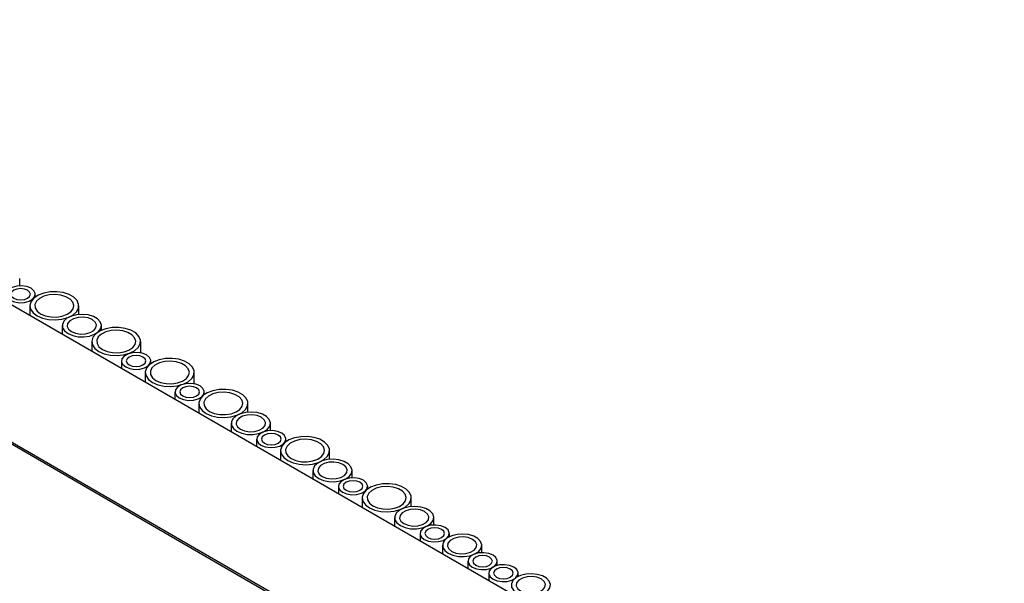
# Model space of a CAD drawing. Header units: millimetres. Extents: x -7035 to 2595, y 73 to 4643.
# Tile 33 of 36: x -1678 to -1477, y 4110 to 4225. Entities that reach past the tile are written whole.
import ezdxf

# ---------------------------------------------------------------- set-up
doc = ezdxf.new("R2010")
doc.units = ezdxf.units.MM
doc.header["$LTSCALE"] = 15

msp = doc.modelspace()

# ---------------------------------------------------------------- linework, layer by layer
for p, q in [((-1477.07, 4049.8), (-1781.03, 4225.27)), ((-1492.42, 4030.16), (-1796.37, 4205.63)), ((-1491.01, 4029.75), (-1794.96, 4205.22)), ((-1678.39, 4170.89), (-1678.39, 4172.4)), ((-1675.19, 4168.63), (-1675.19, 4169.16)), ((-1676.3, 4166.82), (-1676.3, 4164.82)), ((-1666.3, 4165.04), (-1666.3, 4166.82)), ((-1669.69, 4162.76), (-1669.69, 4161)), ((-1661.69, 4161.81), (-1661.69, 4162.76)), ((-1663.65, 4159.51), (-1663.65, 4157.51)), ((-1653.65, 4157.18), (-1653.65, 4159.51)), ((-1657.59, 4155.54), (-1657.59, 4154.01)), ((-1651.59, 4155), (-1651.59, 4155.54)), ((-1652.7, 4153.19), (-1652.7, 4151.19)), ((-1642.7, 4150.86), (-1642.7, 4153.19)), ((-1646.64, 4149.21), (-1646.64, 4147.69)), ((-1640.64, 4148.68), (-1640.64, 4149.21)), ((-1641.74, 4146.87), (-1641.74, 4144.87)), ((-1631.74, 4145.09), (-1631.74, 4146.87)), ((-1635.13, 4142.81), (-1635.13, 4141.05)), ((-1627.13, 4141.3), (-1627.13, 4142.81)), ((-1629.94, 4139.57), (-1629.94, 4138.05)), ((-1623.94, 4139.04), (-1623.94, 4139.57)), ((-1625.04, 4137.23), (-1625.04, 4135.23)), ((-1615.04, 4135.45), (-1615.04, 4137.23)), ((-1618.43, 4133.17), (-1618.43, 4131.4)), ((-1610.43, 4131.66), (-1610.43, 4133.17)), ((-1613.23, 4129.93), (-1613.23, 4128.41)), ((-1607.23, 4129.4), (-1607.23, 4129.93)), ((-1608.34, 4127.58), (-1608.34, 4125.58)), ((-1598.34, 4125.81), (-1598.34, 4127.58)), ((-1601.73, 4123.53), (-1601.73, 4121.76)), ((-1593.73, 4122.02), (-1593.73, 4123.53)), ((-1596.53, 4120.29), (-1596.53, 4118.77)), ((-1590.53, 4119.62), (-1590.53, 4120.29)), ((-1591.93, 4117.87), (-1591.93, 4116.11)), ((-1583.93, 4116.36), (-1583.93, 4117.87)), ((-1586.74, 4114.63), (-1586.74, 4113.11)), ((-1580.74, 4113.76), (-1580.74, 4114.63)), ((-1582.49, 4112.18), (-1582.49, 4110.66)), ((-1576.49, 4111.52), (-1576.49, 4112.18))]:
    msp.add_line(p, q)
at = {"flags": 128}
for points in [[(-1680.32, 4167.94), (-1679.46, 4167.59), (-1678.46, 4167.44), (-1677.42, 4167.49), (-1676.47, 4167.74), (-1675.74, 4168.17), (-1675.3, 4168.71), (-1675.21, 4169.31), (-1675.48, 4169.89), (-1676.07, 4170.39), (-1676.93, 4170.73), (-1677.93, 4170.89), (-1678.97, 4170.83), (-1679.91, 4170.58), (-1680.65, 4170.16), (-1681.09, 4169.61), (-1681.18, 4169.01), (-1680.91, 4168.43), (-1680.32, 4167.94)], [(-1679.61, 4168.35), (-1678.96, 4168.1), (-1678.19, 4168.01), (-1677.43, 4168.1), (-1676.78, 4168.35), (-1676.35, 4168.72), (-1676.19, 4169.16), (-1676.35, 4169.6), (-1676.78, 4169.98), (-1677.43, 4170.23), (-1678.19, 4170.32), (-1678.96, 4170.23), (-1679.61, 4169.98), (-1680.04, 4169.6), (-1680.19, 4169.16), (-1680.04, 4168.72), (-1679.61, 4168.35)], [(-1674.84, 4164.78), (-1673.75, 4164.3), (-1672.49, 4164.01), (-1671.13, 4163.93), (-1669.79, 4164.07), (-1668.56, 4164.4), (-1667.53, 4164.92), (-1666.79, 4165.58), (-1666.38, 4166.33), (-1666.33, 4167.11), (-1666.65, 4167.88), (-1667.32, 4168.56), (-1668.28, 4169.12), (-1669.47, 4169.5), (-1670.79, 4169.69), (-1672.15, 4169.66), (-1673.45, 4169.42), (-1674.59, 4168.99), (-1675.48, 4168.4), (-1676.07, 4167.69), (-1676.3, 4166.92), (-1676.16, 4166.13), (-1675.66, 4165.4), (-1674.84, 4164.78)], [(-1674.13, 4165.18), (-1673.17, 4164.77), (-1672.05, 4164.55), (-1670.85, 4164.52), (-1669.7, 4164.7), (-1668.69, 4165.07), (-1667.92, 4165.59), (-1667.44, 4166.22), (-1667.31, 4166.9), (-1667.53, 4167.58), (-1668.08, 4168.19), (-1668.93, 4168.67), (-1669.98, 4169), (-1671.15, 4169.12), (-1672.34, 4169.05), (-1673.43, 4168.77), (-1674.33, 4168.32), (-1674.97, 4167.74), (-1675.28, 4167.08), (-1675.23, 4166.39), (-1674.84, 4165.74), (-1674.13, 4165.18)], [(-1668.51, 4161.12), (-1667.55, 4160.72), (-1666.43, 4160.49), (-1665.24, 4160.46), (-1664.09, 4160.64), (-1663.08, 4161.01), (-1662.3, 4161.53), (-1661.82, 4162.16), (-1661.69, 4162.84), (-1661.91, 4163.52), (-1662.47, 4164.13), (-1663.31, 4164.62), (-1664.36, 4164.94), (-1665.54, 4165.06), (-1666.72, 4164.99), (-1667.81, 4164.71), (-1668.72, 4164.26), (-1669.35, 4163.68), (-1669.66, 4163.02), (-1669.62, 4162.33), (-1669.22, 4161.68), (-1668.51, 4161.12)], [(-1667.81, 4161.53), (-1666.95, 4161.19), (-1665.95, 4161.03), (-1664.91, 4161.08), (-1663.96, 4161.34), (-1663.23, 4161.76), (-1662.79, 4162.31), (-1662.7, 4162.91), (-1662.97, 4163.49), (-1663.56, 4163.98), (-1664.42, 4164.33), (-1665.42, 4164.48), (-1666.46, 4164.43), (-1667.41, 4164.18), (-1668.14, 4163.75), (-1668.58, 4163.21), (-1668.67, 4162.61), (-1668.4, 4162.03), (-1667.81, 4161.53)], [(-1662.19, 4157.47), (-1661.1, 4157), (-1659.84, 4156.71), (-1658.48, 4156.63), (-1657.14, 4156.76), (-1655.91, 4157.1), (-1654.89, 4157.62), (-1654.14, 4158.27), (-1653.73, 4159.02), (-1653.68, 4159.81), (-1654, 4160.57), (-1654.67, 4161.26), (-1655.63, 4161.81), (-1656.82, 4162.2), (-1658.14, 4162.39), (-1659.5, 4162.36), (-1660.8, 4162.12), (-1661.94, 4161.69), (-1662.83, 4161.1), (-1663.42, 4160.39), (-1663.65, 4159.61), (-1663.51, 4158.83), (-1663.01, 4158.1), (-1662.19, 4157.47)], [(-1661.48, 4157.88), (-1660.52, 4157.47), (-1659.4, 4157.25), (-1658.21, 4157.22), (-1657.05, 4157.4), (-1656.04, 4157.76), (-1655.27, 4158.29), (-1654.79, 4158.92), (-1654.66, 4159.6), (-1654.88, 4160.28), (-1655.44, 4160.89), (-1656.28, 4161.37), (-1657.33, 4161.69), (-1658.5, 4161.82), (-1659.69, 4161.74), (-1660.78, 4161.47), (-1661.69, 4161.02), (-1662.32, 4160.44), (-1662.63, 4159.77), (-1662.58, 4159.09), (-1662.19, 4158.44), (-1661.48, 4157.88)], [(-1656.71, 4154.31), (-1655.86, 4153.97), (-1654.85, 4153.81), (-1653.81, 4153.86), (-1652.87, 4154.12), (-1652.13, 4154.54), (-1651.69, 4155.09), (-1651.6, 4155.69), (-1651.87, 4156.27), (-1652.47, 4156.76), (-1653.32, 4157.11), (-1654.33, 4157.26), (-1655.37, 4157.21), (-1656.31, 4156.95), (-1657.05, 4156.53), (-1657.49, 4155.98), (-1657.58, 4155.39), (-1657.31, 4154.8), (-1656.71, 4154.31)], [(-1656, 4154.72), (-1655.36, 4154.47), (-1654.59, 4154.38), (-1653.83, 4154.47), (-1653.18, 4154.72), (-1652.74, 4155.09), (-1652.59, 4155.54), (-1652.74, 4155.98), (-1653.18, 4156.35), (-1653.83, 4156.6), (-1654.59, 4156.69), (-1655.36, 4156.6), (-1656, 4156.35), (-1656.44, 4155.98), (-1656.59, 4155.54), (-1656.44, 4155.09), (-1656, 4154.72)], [(-1651.23, 4151.15), (-1650.15, 4150.67), (-1648.88, 4150.39), (-1647.53, 4150.31), (-1646.19, 4150.44), (-1644.96, 4150.78), (-1643.93, 4151.29), (-1643.18, 4151.95), (-1642.77, 4152.7), (-1642.73, 4153.49), (-1643.05, 4154.25), (-1643.72, 4154.93), (-1644.68, 4155.49), (-1645.86, 4155.88), (-1647.19, 4156.06), (-1648.55, 4156.03), (-1649.85, 4155.8), (-1650.99, 4155.37), (-1651.88, 4154.77), (-1652.46, 4154.06), (-1652.7, 4153.29), (-1652.56, 4152.51), (-1652.06, 4151.78), (-1651.23, 4151.15)], [(-1650.53, 4151.56), (-1649.57, 4151.15), (-1648.44, 4150.92), (-1647.25, 4150.9), (-1646.1, 4151.07), (-1645.09, 4151.44), (-1644.31, 4151.96), (-1643.84, 4152.59), (-1643.7, 4153.28), (-1643.92, 4153.95), (-1644.48, 4154.56), (-1645.32, 4155.05), (-1646.38, 4155.37), (-1647.55, 4155.5), (-1648.73, 4155.42), (-1649.83, 4155.15), (-1650.73, 4154.7), (-1651.37, 4154.11), (-1651.67, 4153.45), (-1651.63, 4152.76), (-1651.24, 4152.11), (-1650.53, 4151.56)], [(-1645.76, 4147.99), (-1644.9, 4147.64), (-1643.9, 4147.49), (-1642.86, 4147.54), (-1641.92, 4147.79), (-1641.18, 4148.22), (-1640.74, 4148.76), (-1640.65, 4149.36), (-1640.92, 4149.94), (-1641.51, 4150.44), (-1642.37, 4150.78), (-1643.37, 4150.94), (-1644.41, 4150.88), (-1645.36, 4150.63), (-1646.09, 4150.21), (-1646.53, 4149.66), (-1646.62, 4149.06), (-1646.36, 4148.48), (-1645.76, 4147.99)], [(-1645.05, 4148.4), (-1644.4, 4148.15), (-1643.64, 4148.06), (-1642.87, 4148.15), (-1642.22, 4148.4), (-1641.79, 4148.77), (-1641.64, 4149.21), (-1641.79, 4149.65), (-1642.22, 4150.03), (-1642.87, 4150.28), (-1643.64, 4150.37), (-1644.4, 4150.28), (-1645.05, 4150.03), (-1645.48, 4149.65), (-1645.64, 4149.21), (-1645.48, 4148.77), (-1645.05, 4148.4)], [(-1640.28, 4144.83), (-1639.2, 4144.35), (-1637.93, 4144.06), (-1636.57, 4143.98), (-1635.23, 4144.12), (-1634, 4144.45), (-1632.98, 4144.97), (-1632.23, 4145.63), (-1631.82, 4146.38), (-1631.77, 4147.16), (-1632.09, 4147.93), (-1632.76, 4148.61), (-1633.72, 4149.17), (-1634.91, 4149.55), (-1636.23, 4149.74), (-1637.59, 4149.71), (-1638.89, 4149.47), (-1640.03, 4149.04), (-1640.93, 4148.45), (-1641.51, 4147.74), (-1641.74, 4146.97), (-1641.6, 4146.18), (-1641.1, 4145.45), (-1640.28, 4144.83)], [(-1639.57, 4145.23), (-1638.61, 4144.83), (-1637.49, 4144.6), (-1636.3, 4144.57), (-1635.15, 4144.75), (-1634.14, 4145.12), (-1633.36, 4145.64), (-1632.88, 4146.27), (-1632.75, 4146.95), (-1632.97, 4147.63), (-1633.53, 4148.24), (-1634.37, 4148.72), (-1635.42, 4149.05), (-1636.6, 4149.17), (-1637.78, 4149.1), (-1638.87, 4148.82), (-1639.78, 4148.37), (-1640.41, 4147.79), (-1640.72, 4147.13), (-1640.68, 4146.44), (-1640.28, 4145.79), (-1639.57, 4145.23)], [(-1633.96, 4141.17), (-1633, 4140.77), (-1631.87, 4140.54), (-1630.68, 4140.51), (-1629.53, 4140.69), (-1628.52, 4141.06), (-1627.74, 4141.58), (-1627.26, 4142.21), (-1627.13, 4142.89), (-1627.35, 4143.57), (-1627.91, 4144.18), (-1628.75, 4144.67), (-1629.81, 4144.99), (-1630.98, 4145.11), (-1632.16, 4145.04), (-1633.26, 4144.76), (-1634.16, 4144.31), (-1634.79, 4143.73), (-1635.1, 4143.07), (-1635.06, 4142.38), (-1634.66, 4141.73), (-1633.96, 4141.17)], [(-1633.25, 4141.58), (-1632.4, 4141.24), (-1631.39, 4141.08), (-1630.35, 4141.13), (-1629.41, 4141.39), (-1628.67, 4141.81), (-1628.23, 4142.36), (-1628.14, 4142.96), (-1628.41, 4143.54), (-1629.01, 4144.03), (-1629.86, 4144.38), (-1630.87, 4144.53), (-1631.9, 4144.48), (-1632.85, 4144.23), (-1633.58, 4143.8), (-1634.03, 4143.26), (-1634.12, 4142.66), (-1633.85, 4142.08), (-1633.25, 4141.58)], [(-1629.06, 4138.35), (-1628.2, 4138), (-1627.2, 4137.85), (-1626.16, 4137.9), (-1625.21, 4138.15), (-1624.48, 4138.58), (-1624.04, 4139.12), (-1623.95, 4139.72), (-1624.22, 4140.3), (-1624.81, 4140.8), (-1625.67, 4141.14), (-1626.67, 4141.3), (-1627.71, 4141.24), (-1628.66, 4140.99), (-1629.39, 4140.56), (-1629.83, 4140.02), (-1629.92, 4139.42), (-1629.65, 4138.84), (-1629.06, 4138.35)], [(-1628.35, 4138.75), (-1627.7, 4138.5), (-1626.94, 4138.42), (-1626.17, 4138.5), (-1625.52, 4138.75), (-1625.09, 4139.13), (-1624.94, 4139.57), (-1625.09, 4140.01), (-1625.52, 4140.39), (-1626.17, 4140.64), (-1626.94, 4140.73), (-1627.7, 4140.64), (-1628.35, 4140.39), (-1628.78, 4140.01), (-1628.94, 4139.57), (-1628.78, 4139.13), (-1628.35, 4138.75)], [(-1623.58, 4135.18), (-1622.49, 4134.71), (-1621.23, 4134.42), (-1619.87, 4134.34), (-1618.53, 4134.47), (-1617.3, 4134.81), (-1616.28, 4135.33), (-1615.53, 4135.99), (-1615.12, 4136.74), (-1615.07, 4137.52), (-1615.39, 4138.28), (-1616.06, 4138.97), (-1617.02, 4139.53), (-1618.21, 4139.91), (-1619.53, 4140.1), (-1620.89, 4140.07), (-1622.19, 4139.83), (-1623.33, 4139.4), (-1624.22, 4138.81), (-1624.81, 4138.1), (-1625.04, 4137.32), (-1624.9, 4136.54), (-1624.4, 4135.81), (-1623.58, 4135.18)], [(-1622.87, 4135.59), (-1621.91, 4135.18), (-1620.79, 4134.96), (-1619.6, 4134.93), (-1618.44, 4135.11), (-1617.43, 4135.48), (-1616.66, 4136), (-1616.18, 4136.63), (-1616.05, 4137.31), (-1616.27, 4137.99), (-1616.83, 4138.6), (-1617.67, 4139.08), (-1618.72, 4139.41), (-1619.89, 4139.53), (-1621.08, 4139.46), (-1622.17, 4139.18), (-1623.08, 4138.73), (-1623.71, 4138.15), (-1624.02, 4137.48), (-1623.97, 4136.8), (-1623.58, 4136.15), (-1622.87, 4135.59)], [(-1617.25, 4131.53), (-1616.3, 4131.12), (-1615.17, 4130.9), (-1613.98, 4130.87), (-1612.83, 4131.05), (-1611.82, 4131.42), (-1611.04, 4131.94), (-1610.56, 4132.57), (-1610.43, 4133.25), (-1610.65, 4133.93), (-1611.21, 4134.54), (-1612.05, 4135.02), (-1613.11, 4135.35), (-1614.28, 4135.47), (-1615.46, 4135.4), (-1616.55, 4135.12), (-1617.46, 4134.67), (-1618.09, 4134.09), (-1618.4, 4133.42), (-1618.36, 4132.74), (-1617.96, 4132.09), (-1617.25, 4131.53)], [(-1616.55, 4131.94), (-1615.69, 4131.6), (-1614.69, 4131.44), (-1613.65, 4131.49), (-1612.71, 4131.75), (-1611.97, 4132.17), (-1611.53, 4132.72), (-1611.44, 4133.32), (-1611.71, 4133.9), (-1612.31, 4134.39), (-1613.16, 4134.74), (-1614.17, 4134.89), (-1615.2, 4134.84), (-1616.15, 4134.58), (-1616.88, 4134.16), (-1617.32, 4133.61), (-1617.42, 4133.02), (-1617.15, 4132.43), (-1616.55, 4131.94)], [(-1612.36, 4128.71), (-1611.5, 4128.36), (-1610.5, 4128.2), (-1609.46, 4128.26), (-1608.51, 4128.51), (-1607.78, 4128.94), (-1607.34, 4129.48), (-1607.25, 4130.08), (-1607.52, 4130.66), (-1608.11, 4131.15), (-1608.97, 4131.5), (-1609.97, 4131.66), (-1611.01, 4131.6), (-1611.96, 4131.35), (-1612.69, 4130.92), (-1613.13, 4130.38), (-1613.22, 4129.78), (-1612.95, 4129.2), (-1612.36, 4128.71)], [(-1611.65, 4129.11), (-1611, 4128.86), (-1610.23, 4128.78), (-1609.47, 4128.86), (-1608.82, 4129.11), (-1608.39, 4129.49), (-1608.23, 4129.93), (-1608.39, 4130.37), (-1608.82, 4130.75), (-1609.47, 4131), (-1610.23, 4131.08), (-1611, 4131), (-1611.65, 4130.75), (-1612.08, 4130.37), (-1612.23, 4129.93), (-1612.08, 4129.49), (-1611.65, 4129.11)], [(-1606.88, 4125.54), (-1605.79, 4125.07), (-1604.53, 4124.78), (-1603.17, 4124.7), (-1601.83, 4124.83), (-1600.6, 4125.17), (-1599.57, 4125.69), (-1598.83, 4126.34), (-1598.42, 4127.09), (-1598.37, 4127.88), (-1598.69, 4128.64), (-1599.36, 4129.33), (-1600.32, 4129.88), (-1601.51, 4130.27), (-1602.83, 4130.46), (-1604.19, 4130.43), (-1605.49, 4130.19), (-1606.63, 4129.76), (-1607.52, 4129.17), (-1608.11, 4128.46), (-1608.34, 4127.68), (-1608.2, 4126.9), (-1607.7, 4126.17), (-1606.88, 4125.54)], [(-1606.17, 4125.95), (-1605.21, 4125.54), (-1604.09, 4125.32), (-1602.9, 4125.29), (-1601.74, 4125.47), (-1600.73, 4125.83), (-1599.96, 4126.36), (-1599.48, 4126.99), (-1599.35, 4127.67), (-1599.57, 4128.35), (-1600.12, 4128.96), (-1600.97, 4129.44), (-1602.02, 4129.76), (-1603.19, 4129.89), (-1604.38, 4129.81), (-1605.47, 4129.54), (-1606.38, 4129.09), (-1607.01, 4128.51), (-1607.32, 4127.84), (-1607.27, 4127.16), (-1606.88, 4126.51), (-1606.17, 4125.95)], [(-1600.55, 4121.89), (-1599.59, 4121.48), (-1598.47, 4121.26), (-1597.28, 4121.23), (-1596.13, 4121.41), (-1595.12, 4121.77), (-1594.34, 4122.3), (-1593.86, 4122.93), (-1593.73, 4123.61), (-1593.95, 4124.29), (-1594.51, 4124.9), (-1595.35, 4125.38), (-1596.4, 4125.7), (-1597.58, 4125.83), (-1598.76, 4125.76), (-1599.85, 4125.48), (-1600.76, 4125.03), (-1601.39, 4124.45), (-1601.7, 4123.78), (-1601.66, 4123.1), (-1601.26, 4122.45), (-1600.55, 4121.89)], [(-1599.85, 4122.3), (-1598.99, 4121.96), (-1597.99, 4121.8), (-1596.95, 4121.85), (-1596.01, 4122.11), (-1595.27, 4122.53), (-1594.83, 4123.08), (-1594.74, 4123.68), (-1595.01, 4124.26), (-1595.6, 4124.75), (-1596.46, 4125.09), (-1597.46, 4125.25), (-1598.5, 4125.2), (-1599.45, 4124.94), (-1600.18, 4124.52), (-1600.62, 4123.97), (-1600.71, 4123.37), (-1600.44, 4122.79), (-1599.85, 4122.3)], [(-1595.66, 4119.06), (-1594.8, 4118.72), (-1593.8, 4118.56), (-1592.76, 4118.62), (-1591.81, 4118.87), (-1591.08, 4119.3), (-1590.64, 4119.84), (-1590.55, 4120.44), (-1590.81, 4121.02), (-1591.41, 4121.51), (-1592.27, 4121.86), (-1593.27, 4122.01), (-1594.31, 4121.96), (-1595.25, 4121.71), (-1595.99, 4121.28), (-1596.43, 4120.74), (-1596.52, 4120.14), (-1596.25, 4119.56), (-1595.66, 4119.06)], [(-1594.95, 4119.47), (-1594.3, 4119.22), (-1593.53, 4119.13), (-1592.77, 4119.22), (-1592.12, 4119.47), (-1591.69, 4119.85), (-1591.53, 4120.29), (-1591.69, 4120.73), (-1592.12, 4121.11), (-1592.77, 4121.36), (-1593.53, 4121.44), (-1594.3, 4121.36), (-1594.95, 4121.11), (-1595.38, 4120.73), (-1595.53, 4120.29), (-1595.38, 4119.85), (-1594.95, 4119.47)], [(-1590.76, 4116.24), (-1589.8, 4115.83), (-1588.67, 4115.6), (-1587.48, 4115.57), (-1586.33, 4115.75), (-1585.32, 4116.12), (-1584.54, 4116.64), (-1584.06, 4117.27), (-1583.93, 4117.96), (-1584.15, 4118.63), (-1584.71, 4119.24), (-1585.55, 4119.73), (-1586.61, 4120.05), (-1587.78, 4120.18), (-1588.96, 4120.1), (-1590.06, 4119.82), (-1590.96, 4119.38), (-1591.59, 4118.79), (-1591.9, 4118.13), (-1591.86, 4117.44), (-1591.46, 4116.79), (-1590.76, 4116.24)], [(-1590.05, 4116.64), (-1589.2, 4116.3), (-1588.19, 4116.14), (-1587.15, 4116.2), (-1586.21, 4116.45), (-1585.47, 4116.88), (-1585.03, 4117.42), (-1584.94, 4118.02), (-1585.21, 4118.6), (-1585.81, 4119.09), (-1586.66, 4119.44), (-1587.67, 4119.59), (-1588.7, 4119.54), (-1589.65, 4119.29), (-1590.39, 4118.86), (-1590.83, 4118.32), (-1590.92, 4117.72), (-1590.65, 4117.14), (-1590.05, 4116.64)], [(-1585.86, 4113.41), (-1585, 4113.06), (-1584, 4112.91), (-1582.96, 4112.96), (-1582.02, 4113.21), (-1581.28, 4113.64), (-1580.84, 4114.18), (-1580.75, 4114.78), (-1581.02, 4115.36), (-1581.61, 4115.86), (-1582.47, 4116.2), (-1583.47, 4116.36), (-1584.51, 4116.31), (-1585.46, 4116.05), (-1586.19, 4115.63), (-1586.63, 4115.08), (-1586.72, 4114.48), (-1586.45, 4113.9), (-1585.86, 4113.41)], [(-1585.15, 4113.82), (-1584.5, 4113.57), (-1583.74, 4113.48), (-1582.97, 4113.57), (-1582.32, 4113.82), (-1581.89, 4114.19), (-1581.74, 4114.63), (-1581.89, 4115.07), (-1582.32, 4115.45), (-1582.97, 4115.7), (-1583.74, 4115.79), (-1584.5, 4115.7), (-1585.15, 4115.45), (-1585.58, 4115.07), (-1585.74, 4114.63), (-1585.58, 4114.19), (-1585.15, 4113.82)], [(-1581.61, 4110.96), (-1580.76, 4110.61), (-1579.75, 4110.46), (-1578.72, 4110.51), (-1577.77, 4110.76), (-1577.04, 4111.19), (-1576.6, 4111.74), (-1576.5, 4112.33), (-1576.77, 4112.92), (-1577.37, 4113.41), (-1578.23, 4113.75), (-1579.23, 4113.91), (-1580.27, 4113.86), (-1581.21, 4113.6), (-1581.95, 4113.18), (-1582.39, 4112.63), (-1582.48, 4112.03), (-1582.21, 4111.45), (-1581.61, 4110.96)], [(-1580.91, 4111.37), (-1580.26, 4111.12), (-1579.49, 4111.03), (-1578.73, 4111.12), (-1578.08, 4111.37), (-1577.65, 4111.74), (-1577.49, 4112.18), (-1577.65, 4112.63), (-1578.08, 4113), (-1578.73, 4113.25), (-1579.49, 4113.34), (-1580.26, 4113.25), (-1580.91, 4113), (-1581.34, 4112.63), (-1581.49, 4112.18), (-1581.34, 4111.74), (-1580.91, 4111.37)], [(-1576.72, 4108.13), (-1575.76, 4107.72), (-1574.63, 4107.49), (-1573.44, 4107.47), (-1572.29, 4107.65), (-1571.28, 4108.01), (-1570.5, 4108.53), (-1570.02, 4109.17), (-1569.89, 4109.85), (-1570.11, 4110.53), (-1570.67, 4111.13), (-1571.51, 4111.62), (-1572.57, 4111.94), (-1573.74, 4112.07), (-1574.92, 4111.99), (-1576.02, 4111.72), (-1576.92, 4111.27), (-1577.55, 4110.69), (-1577.86, 4110.02), (-1577.82, 4109.33), (-1577.42, 4108.68), (-1576.72, 4108.13)], [(-1576.01, 4108.54), (-1575.16, 4108.19), (-1574.15, 4108.04), (-1573.11, 4108.09), (-1572.17, 4108.34), (-1571.43, 4108.77), (-1570.99, 4109.32), (-1570.9, 4109.91), (-1571.17, 4110.5), (-1571.77, 4110.99), (-1572.62, 4111.33), (-1573.63, 4111.49), (-1574.66, 4111.44), (-1575.61, 4111.18), (-1576.34, 4110.76), (-1576.78, 4110.21), (-1576.88, 4109.61), (-1576.61, 4109.03), (-1576.01, 4108.54)]]:
    msp.add_lwpolyline(points, dxfattribs=at)

doc.saveas('drawing.dxf')
